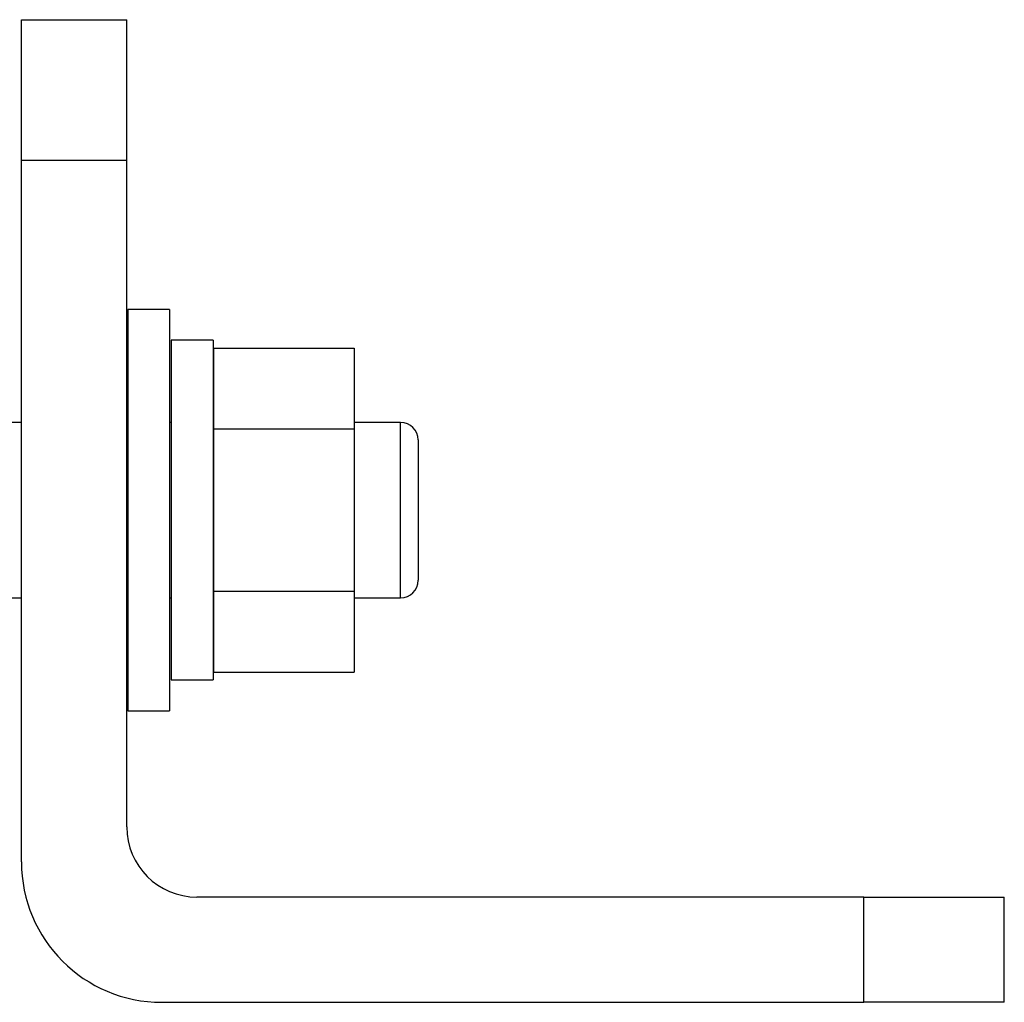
# Model space of a CAD drawing. Header units: inches. Extents: x 0.2 to 10.8, y 0.2 to 8.2.
# Tile 12 of 25: x 6.506 to 6.875, y 1.231 to 1.599. Entities that reach past the tile are written whole.
import ezdxf

# ---------------------------------------------------------------- set-up
doc = ezdxf.new("R2010")
doc.units = ezdxf.units.IN
doc.header["$MEASUREMENT"] = 0

msp = doc.modelspace()

# ---------------------------------------------------------------- linework, layer by layer
for p, q in [((6.50709, 1.59872), (6.54646, 1.59872)), ((6.50709, 1.54622), (6.50709, 1.59872)), ((6.54646, 1.54622), (6.54646, 1.59872)), ((6.50709, 1.28375), (6.50709, 1.54622)), ((6.50709, 1.54622), (6.54646, 1.54622)), ((6.54646, 1.29688), (6.54646, 1.54622)), ((6.56243, 1.49035), (6.5469, 1.49035)), ((6.5469, 1.49035), (6.5469, 1.41532)), ((6.56243, 1.49035), (6.56243, 1.34029)), ((6.57879, 1.47881), (6.56301, 1.47881)), ((6.56301, 1.47881), (6.56301, 1.35184)), ((6.57879, 1.47881), (6.57879, 1.35184)), ((6.57902, 1.47594), (6.63151, 1.47594)), ((6.57902, 1.44563), (6.57902, 1.47594)), ((6.63151, 1.47594), (6.63151, 1.44563)), ((6.50709, 1.44813), (6.48478, 1.44813)), ((6.5469, 1.44813), (6.54646, 1.44813)), ((6.56301, 1.44813), (6.56243, 1.44813)), ((6.57902, 1.44813), (6.57879, 1.44813)), ((6.64882, 1.44813), (6.63151, 1.44813)), ((6.64882, 1.38252), (6.64882, 1.44813)), ((6.63151, 1.44563), (6.57902, 1.44563)), ((6.57902, 1.38502), (6.57902, 1.44563)), ((6.63151, 1.44563), (6.63151, 1.38502)), ((6.5469, 1.41532), (6.5469, 1.34029)), ((6.57902, 1.35471), (6.57902, 1.38502)), ((6.57902, 1.38502), (6.63151, 1.38502)), ((6.63151, 1.38502), (6.63151, 1.35471)), ((6.48478, 1.38252), (6.50709, 1.38252)), ((6.54646, 1.38252), (6.5469, 1.38252)), ((6.56243, 1.38252), (6.56301, 1.38252)), ((6.57879, 1.38252), (6.57902, 1.38252)), ((6.63151, 1.38252), (6.64882, 1.38252)), ((6.57902, 1.35471), (6.63151, 1.35471)), ((6.56301, 1.35184), (6.57879, 1.35184)), ((6.5469, 1.34029), (6.56243, 1.34029)), ((6.82205, 1.27063), (6.57271, 1.27063)), ((6.82205, 1.23126), (6.82205, 1.27063)), ((6.82205, 1.27063), (6.87454, 1.27063)), ((6.87454, 1.23126), (6.87454, 1.27063)), ((6.55958, 1.23126), (6.82205, 1.23126)), ((6.87454, 1.23126), (6.82205, 1.23126))]:
    msp.add_line(p, q)
for centre, radius, start, end in [((6.64882, 1.44157), 0.00656, 0, 90), ((6.64882, 1.38908), 0.00656, 270, 0), ((6.57271, 1.29688), 0.02625, 180, 270), ((6.55958, 1.28375), 0.05249, 180, 270)]:
    msp.add_arc(centre, radius, start, end)
msp.add_open_spline([(6.65538, 1.44157), (6.65538, 1.44157), (6.65538, 1.42981), (6.65538, 1.40084), (6.65538, 1.38908), (6.65538, 1.38908)], degree=3, knots=[0, 0, 0, 0, 0.5, 0.5, 1, 1, 1, 1])

doc.saveas('drawing.dxf')
